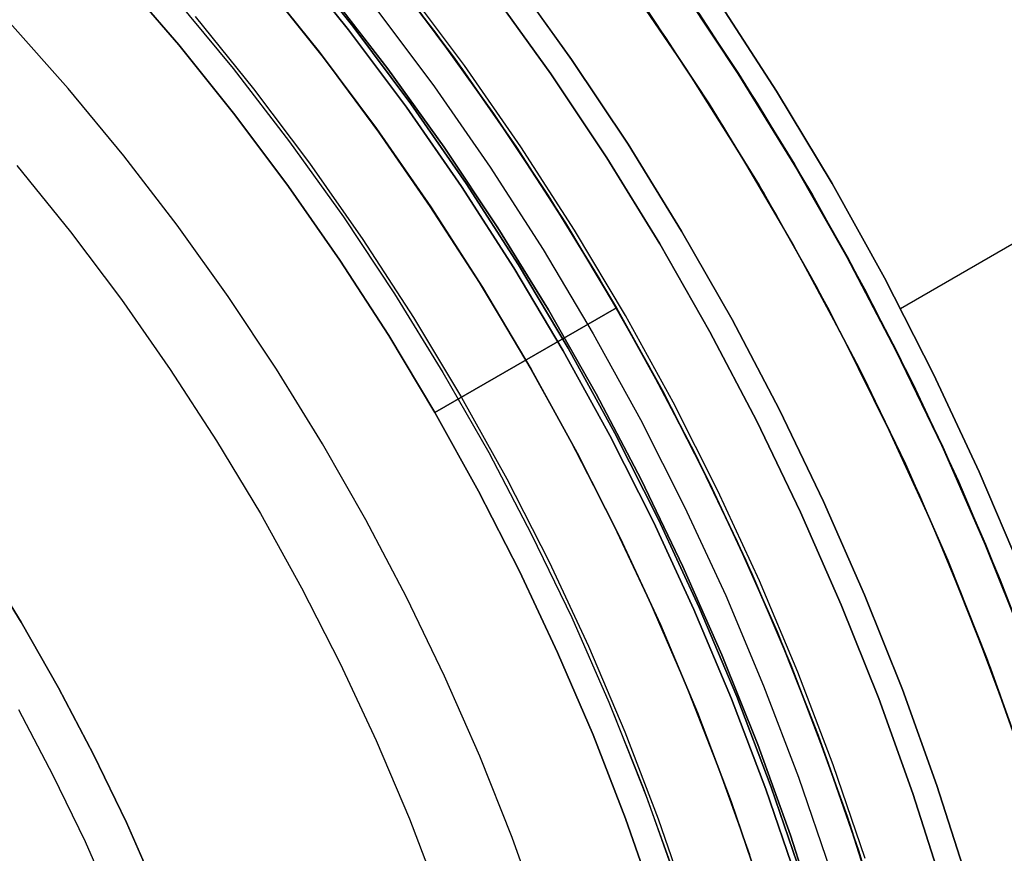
# Model space of a CAD drawing. Header units: millimetres. Extents: x -267 to 897, y -4167 to -3150.
# Tile 138 of 177: x 359 to 383, y -3495 to -3475. Entities that reach past the tile are written whole.
import ezdxf

# ---------------------------------------------------------------- set-up
doc = ezdxf.new("R2010")
doc.units = ezdxf.units.MM
doc.layers.add('1', color=7, linetype='Continuous')

msp = doc.modelspace()

# ---------------------------------------------------------------- linework, layer by layer
at = {"layer": '1', "color": 250, "true_color": 0x111111}
for p, q in [((365.868, -3473.553, 49.019), (367.339, -3475.387, 49.019)), ((367.339, -3475.387, 49.019), (365.868, -3473.553, 49.019)), ((365.973, -3473.466, 65.792), (367.446, -3475.304, 65.792)), ((367.446, -3475.304, 65.792), (365.973, -3473.466, 65.792)), ((365.973, -3473.466, 65.792), (367.446, -3475.304, 65.792)), ((369.465, -3475.471, 67.3), (368.001, -3473.57, 67.3)), ((368.001, -3473.57, 76.8), (369.465, -3475.471, 76.8)), ((368.001, -3473.57, 72.05), (369.465, -3475.471, 72.05)), ((368.001, -3473.57, 76.8), (369.465, -3475.471, 76.8)), ((368.001, -3473.57, 67.3), (369.465, -3475.471, 67.3)), ((365.181, -3474.123, 48.502), (366.632, -3475.934, 48.502)), ((366.632, -3475.934, 48.502), (365.181, -3474.123, 48.502)), ((365.181, -3474.123, 48.502), (366.632, -3475.934, 48.502)), ((370.157, -3476.255, 51.002), (368.715, -3474.323, 51.002)), ((370.157, -3476.255, 51.002), (368.715, -3474.323, 51.002)), ((374.11, -3474.235, 51.002), (375.532, -3476.324, 51.002)), ((374.11, -3474.235, 51.002), (375.532, -3476.324, 51.002)), ((376.821, -3476.454, 31.002), (375.388, -3474.298, 31.002)), ((375.388, -3474.298, 49.991), (376.821, -3476.454, 49.991)), ((375.388, -3474.298, 40.496), (376.821, -3476.454, 40.496)), ((375.388, -3474.298, 31.002), (376.821, -3476.454, 31.002)), ((375.388, -3474.298, 49.991), (376.821, -3476.454, 49.991)), ((363.104, -3474.603, 81.1), (364.535, -3476.334, 81.1)), ((363.104, -3474.603, 81.1), (364.535, -3476.334, 81.1)), ((366.865, -3474.476, 78.12), (368.297, -3476.338, 78.12)), ((368.297, -3476.338, 76.8), (366.865, -3474.476, 76.8)), ((366.865, -3474.476, 78.12), (368.297, -3476.338, 78.12)), ((366.865, -3474.476, 77.46), (368.297, -3476.338, 77.46)), ((368.297, -3476.338, 76.8), (366.865, -3474.476, 76.8)), ((368.005, -3474.872, 50.483), (369.429, -3476.779, 50.483)), ((368.005, -3474.872, 50.483), (369.429, -3476.779, 50.483)), ((375.979, -3476.993, 31.002), (374.565, -3474.866, 31.002)), ((374.565, -3474.866, 31.002), (375.979, -3476.993, 31.002)), ((367.446, -3475.304, 65.792), (368.855, -3477.192, 65.792)), ((368.855, -3477.192, 65.792), (367.446, -3475.304, 65.792)), ((367.446, -3475.304, 65.792), (368.855, -3477.192, 65.792)), ((367.339, -3475.387, 49.019), (368.745, -3477.272, 49.019)), ((368.745, -3477.272, 49.019), (367.339, -3475.387, 49.019)), ((370.861, -3477.422, 67.3), (369.465, -3475.471, 67.3)), ((369.465, -3475.471, 76.8), (370.861, -3477.422, 76.8)), ((369.465, -3475.471, 72.05), (370.861, -3477.422, 72.05)), ((369.465, -3475.471, 76.8), (370.861, -3477.422, 76.8)), ((369.465, -3475.471, 67.3), (370.861, -3477.422, 67.3)), ((366.632, -3475.934, 48.502), (368.02, -3477.793, 48.502)), ((368.02, -3477.793, 48.502), (366.632, -3475.934, 48.502)), ((366.632, -3475.934, 48.502), (368.02, -3477.793, 48.502)), ((371.531, -3478.237, 51.002), (370.157, -3476.255, 51.002)), ((371.531, -3478.237, 51.002), (370.157, -3476.255, 51.002)), ((364.535, -3476.334, 81.1), (365.905, -3478.114, 81.1)), ((364.535, -3476.334, 81.1), (365.905, -3478.114, 81.1)), ((368.297, -3476.338, 78.12), (369.665, -3478.248, 78.12)), ((369.665, -3478.248, 76.8), (368.297, -3476.338, 76.8)), ((368.297, -3476.338, 78.12), (369.665, -3478.248, 78.12)), ((368.297, -3476.338, 77.46), (369.665, -3478.248, 77.46)), ((369.665, -3478.248, 76.8), (368.297, -3476.338, 76.8)), ((375.532, -3476.324, 51.002), (376.881, -3478.459, 51.002)), ((375.532, -3476.324, 51.002), (376.881, -3478.459, 51.002)), ((378.18, -3478.658, 31.002), (376.821, -3476.454, 31.002)), ((376.821, -3476.454, 49.991), (378.18, -3478.658, 49.991)), ((376.821, -3476.454, 40.496), (378.18, -3478.658, 40.496)), ((376.821, -3476.454, 31.002), (378.18, -3478.658, 31.002)), ((376.821, -3476.454, 49.991), (378.18, -3478.658, 49.991)), ((369.429, -3476.779, 50.483), (370.785, -3478.735, 50.483)), ((369.429, -3476.779, 50.483), (370.785, -3478.735, 50.483)), ((377.32, -3479.168, 31.002), (375.979, -3476.993, 31.002)), ((375.979, -3476.993, 31.002), (377.32, -3479.168, 31.002)), ((368.855, -3477.192, 65.792), (370.198, -3479.128, 65.792)), ((370.198, -3479.128, 65.792), (368.855, -3477.192, 65.792)), ((368.855, -3477.192, 65.792), (370.198, -3479.128, 65.792)), ((368.745, -3477.272, 49.019), (370.085, -3479.203, 49.019)), ((370.085, -3479.203, 49.019), (368.745, -3477.272, 49.019)), ((372.19, -3479.42, 67.3), (370.861, -3477.422, 67.3)), ((370.861, -3477.422, 76.8), (372.19, -3479.42, 76.8)), ((370.861, -3477.422, 72.05), (372.19, -3479.42, 72.05)), ((370.861, -3477.422, 76.8), (372.19, -3479.42, 76.8)), ((370.861, -3477.422, 67.3), (372.19, -3479.42, 67.3)), ((368.02, -3477.793, 48.502), (369.342, -3479.7, 48.502)), ((369.342, -3479.7, 48.502), (368.02, -3477.793, 48.502)), ((368.02, -3477.793, 48.502), (369.342, -3479.7, 48.502)), ((365.905, -3478.114, 81.1), (367.213, -3479.941, 81.1)), ((365.905, -3478.114, 81.1), (367.213, -3479.941, 81.1)), ((369.665, -3478.248, 78.12), (370.966, -3480.204, 78.12)), ((370.966, -3480.204, 76.8), (369.665, -3478.248, 76.8)), ((369.665, -3478.248, 78.12), (370.966, -3480.204, 78.12)), ((369.665, -3478.248, 77.46), (370.966, -3480.204, 77.46)), ((370.966, -3480.204, 76.8), (369.665, -3478.248, 76.8)), ((372.836, -3480.265, 51.002), (371.531, -3478.237, 51.002)), ((372.836, -3480.265, 51.002), (371.531, -3478.237, 51.002)), ((376.881, -3478.459, 51.002), (378.157, -3480.64, 51.002)), ((376.881, -3478.459, 51.002), (378.157, -3480.64, 51.002)), ((379.461, -3480.907, 31.002), (378.18, -3478.658, 31.002)), ((378.18, -3478.658, 49.991), (379.461, -3480.907, 49.991)), ((378.18, -3478.658, 40.496), (379.461, -3480.907, 40.496)), ((378.18, -3478.658, 31.002), (379.461, -3480.907, 31.002)), ((378.18, -3478.658, 49.991), (379.461, -3480.907, 49.991)), ((370.785, -3478.735, 50.483), (372.073, -3480.737, 50.483)), ((370.785, -3478.735, 50.483), (372.073, -3480.737, 50.483)), ((370.198, -3479.128, 65.792), (371.472, -3481.109, 65.792)), ((371.472, -3481.109, 65.792), (370.198, -3479.128, 65.792)), ((370.198, -3479.128, 65.792), (371.472, -3481.109, 65.792)), ((378.584, -3481.387, 31.002), (377.32, -3479.168, 31.002)), ((377.32, -3479.168, 31.002), (378.584, -3481.387, 31.002)), ((370.085, -3479.203, 49.019), (371.357, -3481.181, 49.019)), ((371.357, -3481.181, 49.019), (370.085, -3479.203, 49.019)), ((373.449, -3481.462, 67.3), (372.19, -3479.42, 67.3)), ((372.19, -3479.42, 76.8), (373.449, -3481.462, 76.8)), ((372.19, -3479.42, 72.05), (373.449, -3481.462, 72.05)), ((372.19, -3479.42, 76.8), (373.449, -3481.462, 76.8)), ((372.19, -3479.42, 67.3), (373.449, -3481.462, 67.3)), ((369.342, -3479.7, 48.502), (370.597, -3481.651, 48.502)), ((370.597, -3481.651, 48.502), (369.342, -3479.7, 48.502)), ((369.342, -3479.7, 48.502), (370.597, -3481.651, 48.502)), ((367.213, -3479.941, 81.1), (368.457, -3481.811, 81.1)), ((367.213, -3479.941, 81.1), (368.457, -3481.811, 81.1)), ((370.966, -3480.204, 78.12), (372.198, -3482.204, 78.12)), ((372.198, -3482.204, 76.8), (370.966, -3480.204, 76.8)), ((370.966, -3480.204, 78.12), (372.198, -3482.204, 78.12)), ((370.966, -3480.204, 77.46), (372.198, -3482.204, 77.46)), ((372.198, -3482.204, 76.8), (370.966, -3480.204, 76.8)), ((374.07, -3482.337, 51.002), (372.836, -3480.265, 51.002)), ((374.07, -3482.337, 51.002), (372.836, -3480.265, 51.002)), ((372.073, -3480.737, 50.483), (373.291, -3482.782, 50.483)), ((372.073, -3480.737, 50.483), (373.291, -3482.782, 50.483)), ((378.157, -3480.64, 51.002), (379.357, -3482.863, 51.002)), ((378.157, -3480.64, 51.002), (379.357, -3482.863, 51.002)), ((380.665, -3483.2, 31.002), (379.461, -3480.907, 31.002)), ((379.461, -3480.907, 49.991), (380.665, -3483.2, 49.991)), ((379.461, -3480.907, 40.496), (380.665, -3483.2, 40.496)), ((379.461, -3480.907, 31.002), (380.665, -3483.2, 31.002)), ((379.461, -3480.907, 49.991), (380.665, -3483.2, 49.991)), ((371.357, -3481.181, 49.019), (372.56, -3483.201, 49.019)), ((372.56, -3483.201, 49.019), (371.357, -3481.181, 49.019)), ((371.472, -3481.109, 65.792), (372.678, -3483.133, 65.792)), ((372.678, -3483.133, 65.792), (371.472, -3481.109, 65.792)), ((371.472, -3481.109, 65.792), (372.677, -3483.133, 65.792)), ((374.637, -3483.547, 67.3), (373.449, -3481.462, 67.3)), ((373.449, -3481.462, 76.8), (374.637, -3483.547, 76.8)), ((373.449, -3481.462, 72.05), (374.637, -3483.547, 72.05)), ((373.449, -3481.462, 76.8), (374.637, -3483.547, 76.8)), ((373.449, -3481.462, 67.3), (374.637, -3483.547, 67.3)), ((379.771, -3483.649, 31.002), (378.584, -3481.387, 31.002)), ((378.584, -3481.387, 31.002), (379.771, -3483.649, 31.002)), ((368.457, -3481.811, 81.1), (369.635, -3483.723, 81.1)), ((368.457, -3481.811, 81.1), (369.635, -3483.723, 81.1)), ((370.597, -3481.651, 48.502), (371.784, -3483.645, 48.502)), ((371.784, -3483.645, 48.502), (370.597, -3481.651, 48.502)), ((370.597, -3481.651, 48.502), (371.784, -3483.645, 48.502)), ((372.198, -3482.204, 78.12), (373.361, -3484.245, 78.12)), ((373.361, -3484.245, 76.8), (372.198, -3482.204, 76.8)), ((372.198, -3482.204, 78.12), (373.361, -3484.245, 78.12)), ((372.198, -3482.204, 77.46), (373.361, -3484.245, 77.46)), ((373.361, -3484.245, 76.8), (372.198, -3482.204, 76.8)), ((375.231, -3484.45, 51.002), (374.07, -3482.337, 51.002)), ((375.231, -3484.45, 51.002), (374.07, -3482.337, 51.002)), ((373.291, -3482.782, 50.483), (374.437, -3484.868, 50.483)), ((373.291, -3482.782, 50.483), (374.437, -3484.868, 50.483)), ((379.357, -3482.863, 51.002), (380.481, -3485.126, 51.002)), ((379.357, -3482.863, 51.002), (380.481, -3485.126, 51.002)), ((372.56, -3483.201, 49.019), (373.692, -3485.261, 49.019)), ((373.692, -3485.261, 49.019), (372.56, -3483.201, 49.019)), ((372.677, -3483.133, 65.792), (373.812, -3485.198, 65.792)), ((372.678, -3483.133, 65.792), (373.812, -3485.198, 65.792)), ((373.812, -3485.198, 65.792), (372.678, -3483.133, 65.792)), ((381.788, -3485.533, 31.002), (380.665, -3483.2, 31.002)), ((380.665, -3483.2, 49.991), (381.788, -3485.533, 49.991)), ((380.665, -3483.2, 40.496), (381.788, -3485.533, 40.496)), ((380.665, -3483.2, 31.002), (381.788, -3485.533, 31.002)), ((380.665, -3483.2, 49.991), (381.788, -3485.533, 49.991)), ((369.635, -3483.723, 81.1), (370.747, -3485.675, 81.1)), ((369.635, -3483.723, 81.1), (370.747, -3485.675, 81.1)), ((371.784, -3483.645, 48.502), (372.901, -3485.678, 48.502)), ((372.901, -3485.678, 48.502), (371.784, -3483.645, 48.502)), ((371.784, -3483.645, 48.502), (372.901, -3485.678, 48.502)), ((375.752, -3485.671, 67.3), (374.637, -3483.547, 67.3)), ((374.637, -3483.547, 76.8), (375.752, -3485.671, 76.8)), ((374.637, -3483.547, 72.05), (375.752, -3485.671, 72.05)), ((374.637, -3483.547, 76.8), (375.752, -3485.671, 76.8)), ((374.637, -3483.547, 67.3), (375.752, -3485.671, 67.3)), ((380.88, -3485.951, 31.002), (379.771, -3483.649, 31.002)), ((379.771, -3483.649, 31.002), (380.88, -3485.951, 31.002)), ((373.361, -3484.245, 78.12), (374.453, -3486.325, 78.12)), ((374.453, -3486.325, 76.8), (373.361, -3484.245, 76.8)), ((373.361, -3484.245, 78.12), (374.453, -3486.325, 78.12)), ((373.361, -3484.245, 77.46), (374.453, -3486.325, 77.46)), ((374.453, -3486.325, 76.8), (373.361, -3484.245, 76.8)), ((376.318, -3486.602, 51.002), (375.231, -3484.45, 51.002)), ((376.318, -3486.602, 51.002), (375.231, -3484.45, 51.002)), ((374.437, -3484.868, 50.483), (375.511, -3486.993, 50.483)), ((374.437, -3484.868, 50.483), (375.511, -3486.993, 50.483)), ((380.481, -3485.126, 51.002), (381.527, -3487.426, 51.002)), ((380.481, -3485.126, 51.002), (381.527, -3487.426, 51.002)), ((373.692, -3485.261, 49.019), (374.752, -3487.36, 49.019)), ((374.752, -3487.36, 49.019), (373.692, -3485.261, 49.019)), ((373.812, -3485.198, 65.792), (374.874, -3487.301, 65.792)), ((374.874, -3487.301, 65.792), (373.812, -3485.198, 65.792)), ((373.812, -3485.198, 65.792), (374.874, -3487.301, 65.792)), ((382.83, -3487.903, 31.002), (381.788, -3485.533, 31.002)), ((381.788, -3485.533, 49.991), (382.83, -3487.903, 49.991)), ((381.788, -3485.533, 40.496), (382.83, -3487.903, 40.496)), ((381.788, -3485.533, 31.002), (382.83, -3487.903, 31.002)), ((381.788, -3485.533, 49.991), (382.83, -3487.903, 49.991)), ((370.747, -3485.675, 81.1), (371.791, -3487.664, 81.1)), ((370.747, -3485.675, 81.1), (371.791, -3487.664, 81.1)), ((372.901, -3485.678, 48.502), (373.948, -3487.749, 48.502)), ((373.948, -3487.749, 48.502), (372.901, -3485.678, 48.502)), ((372.901, -3485.678, 48.502), (373.948, -3487.749, 48.502)), ((376.793, -3487.833, 67.3), (375.752, -3485.671, 67.3)), ((375.752, -3485.671, 76.8), (376.793, -3487.833, 76.8)), ((375.752, -3485.671, 72.05), (376.793, -3487.833, 72.05)), ((375.752, -3485.671, 76.8), (376.793, -3487.833, 76.8)), ((375.752, -3485.671, 67.3), (376.793, -3487.833, 67.3)), ((381.908, -3488.289, 31.002), (380.88, -3485.951, 31.002)), ((380.88, -3485.951, 31.002), (381.908, -3488.289, 31.002)), ((374.453, -3486.325, 78.12), (375.472, -3488.441, 78.12)), ((375.472, -3488.441, 76.8), (374.453, -3486.325, 76.8)), ((374.453, -3486.325, 78.12), (375.472, -3488.441, 78.12)), ((374.453, -3486.325, 77.46), (375.472, -3488.441, 77.46)), ((375.472, -3488.441, 76.8), (374.453, -3486.325, 76.8)), ((377.331, -3488.791, 51.002), (376.318, -3486.602, 51.002)), ((377.331, -3488.791, 51.002), (376.318, -3486.602, 51.002)), ((375.511, -3486.993, 50.483), (376.51, -3489.154, 50.483)), ((375.511, -3486.993, 50.483), (376.51, -3489.154, 50.483)), ((374.874, -3487.301, 65.792), (375.863, -3489.439, 65.792)), ((375.863, -3489.439, 65.792), (374.874, -3487.301, 65.792)), ((374.874, -3487.301, 65.792), (375.863, -3489.439, 65.792)), ((374.752, -3487.36, 49.019), (375.739, -3489.494, 49.019)), ((375.739, -3489.494, 49.019), (374.752, -3487.36, 49.019)), ((381.527, -3487.426, 51.002), (382.494, -3489.76, 51.002)), ((381.527, -3487.426, 51.002), (382.494, -3489.76, 51.002)), ((371.791, -3487.664, 81.1), (372.765, -3489.687, 81.1)), ((371.791, -3487.664, 81.1), (372.765, -3489.687, 81.1)), ((373.948, -3487.749, 48.502), (374.921, -3489.855, 48.502)), ((374.921, -3489.855, 48.502), (373.948, -3487.749, 48.502)), ((373.948, -3487.749, 48.502), (374.921, -3489.855, 48.502)), ((377.758, -3490.029, 67.3), (376.793, -3487.833, 67.3)), ((376.793, -3487.833, 76.8), (377.758, -3490.029, 76.8)), ((376.793, -3487.833, 72.05), (377.758, -3490.029, 72.05)), ((376.793, -3487.833, 76.8), (377.758, -3490.029, 76.8)), ((376.793, -3487.833, 67.3), (377.758, -3490.029, 67.3)), ((383.79, -3490.307, 31.002), (382.83, -3487.903, 31.002)), ((382.83, -3487.903, 49.991), (383.79, -3490.307, 49.991)), ((382.83, -3487.903, 40.496), (383.79, -3490.307, 40.496)), ((382.83, -3487.903, 31.002), (383.79, -3490.307, 31.002)), ((382.83, -3487.903, 49.991), (383.79, -3490.307, 49.991)), ((358.418, -3488.239, 81.1), (359.381, -3489.801, 81.1)), ((359.381, -3489.801, 81.1), (358.418, -3488.239, 81.1)), ((375.472, -3488.441, 78.12), (376.417, -3490.591, 78.12)), ((376.417, -3490.591, 76.8), (375.472, -3488.441, 76.8)), ((375.472, -3488.441, 78.12), (376.417, -3490.591, 78.12)), ((375.472, -3488.441, 77.46), (376.417, -3490.591, 77.46)), ((376.417, -3490.591, 76.8), (375.472, -3488.441, 76.8)), ((382.855, -3490.662, 31.002), (381.908, -3488.289, 31.002)), ((381.908, -3488.289, 31.002), (382.855, -3490.662, 31.002)), ((382.02, -3488.588, 51.002), (382.947, -3490.939, 51.002)), ((378.266, -3491.013, 51.002), (377.331, -3488.791, 51.002)), ((378.266, -3491.013, 51.002), (377.331, -3488.791, 51.002)), ((376.51, -3489.154, 50.483), (377.433, -3491.347, 50.483)), ((376.51, -3489.154, 50.483), (377.433, -3491.347, 50.483)), ((375.863, -3489.439, 65.792), (376.777, -3491.61, 65.792)), ((376.777, -3491.61, 65.792), (375.863, -3489.439, 65.792)), ((375.863, -3489.439, 65.792), (376.777, -3491.61, 65.792)), ((372.765, -3489.687, 81.1), (373.67, -3491.744, 81.1)), ((372.765, -3489.687, 81.1), (373.67, -3491.744, 81.1)), ((375.739, -3489.494, 49.019), (376.651, -3491.661, 49.019)), ((376.651, -3491.661, 49.019), (375.739, -3489.494, 49.019)), ((359.381, -3489.801, 81.1), (360.289, -3491.395, 81.1)), ((360.289, -3491.395, 81.1), (359.381, -3489.801, 81.1)), ((374.921, -3489.855, 48.502), (375.822, -3491.993, 48.502)), ((375.822, -3491.993, 48.502), (374.921, -3489.855, 48.502)), ((374.921, -3489.855, 48.502), (375.822, -3491.993, 48.502)), ((382.494, -3489.76, 51.002), (383.38, -3492.125, 51.002)), ((382.494, -3489.76, 51.002), (383.38, -3492.125, 51.002)), ((378.648, -3492.257, 67.3), (377.758, -3490.029, 67.3)), ((377.758, -3490.029, 76.8), (378.648, -3492.257, 76.8)), ((377.758, -3490.029, 72.05), (378.648, -3492.257, 72.05)), ((377.758, -3490.029, 76.8), (378.648, -3492.257, 76.8)), ((377.758, -3490.029, 67.3), (378.648, -3492.257, 67.3)), ((376.417, -3490.591, 78.12), (377.288, -3492.773, 78.12)), ((377.288, -3492.773, 76.8), (376.417, -3490.591, 76.8)), ((376.417, -3490.591, 78.12), (377.288, -3492.773, 78.12)), ((376.417, -3490.591, 77.46), (377.288, -3492.773, 77.46)), ((377.288, -3492.773, 76.8), (376.417, -3490.591, 76.8)), ((383.719, -3493.066, 31.002), (382.855, -3490.662, 31.002)), ((382.855, -3490.662, 31.002), (383.719, -3493.066, 31.002)), ((379.124, -3493.267, 51.002), (378.266, -3491.013, 51.002)), ((379.124, -3493.267, 51.002), (378.266, -3491.013, 51.002)), ((382.947, -3490.939, 51.002), (383.793, -3493.319, 51.002)), ((360.289, -3491.395, 81.1), (361.141, -3493.019, 81.1)), ((361.141, -3493.019, 81.1), (360.289, -3491.395, 81.1)), ((377.433, -3491.347, 50.483), (378.28, -3493.572, 50.483)), ((377.433, -3491.347, 50.483), (378.28, -3493.572, 50.483)), ((376.777, -3491.61, 65.792), (377.615, -3493.812, 65.792)), ((377.615, -3493.812, 65.792), (376.777, -3491.61, 65.792)), ((376.777, -3491.61, 65.792), (377.615, -3493.812, 65.792)), ((373.67, -3491.744, 81.1), (374.502, -3493.83, 81.1)), ((373.67, -3491.744, 81.1), (374.502, -3493.83, 81.1)), ((376.651, -3491.661, 49.019), (377.488, -3493.858, 49.019)), ((377.488, -3493.858, 49.019), (376.651, -3491.661, 49.019)), ((373.778, -3492.003, 81.1), (374.593, -3494.07, 81.1)), ((375.822, -3491.993, 48.502), (376.647, -3494.161, 48.502)), ((376.647, -3494.161, 48.502), (375.822, -3491.993, 48.502)), ((375.822, -3491.993, 48.502), (376.647, -3494.161, 48.502)), ((379.46, -3494.515, 67.3), (378.648, -3492.257, 67.3)), ((378.648, -3492.257, 76.8), (379.46, -3494.515, 76.8)), ((378.648, -3492.257, 72.05), (379.46, -3494.515, 72.05)), ((378.648, -3492.257, 76.8), (379.46, -3494.515, 76.8)), ((378.648, -3492.257, 67.3), (379.46, -3494.515, 67.3)), ((377.288, -3492.773, 78.12), (378.083, -3494.983, 78.12)), ((378.083, -3494.983, 76.8), (377.288, -3492.773, 76.8)), ((377.288, -3492.773, 78.12), (378.083, -3494.983, 78.12)), ((377.288, -3492.773, 77.46), (378.083, -3494.983, 77.46)), ((378.083, -3494.983, 76.8), (377.288, -3492.773, 76.8)), ((361.141, -3493.019, 81.1), (361.937, -3494.673, 81.1)), ((361.937, -3494.673, 81.1), (361.141, -3493.019, 81.1)), ((379.904, -3495.549, 51.002), (379.124, -3493.267, 51.002)), ((379.904, -3495.549, 51.002), (379.124, -3493.267, 51.002)), ((378.28, -3493.572, 50.483), (379.05, -3495.824, 50.483)), ((378.28, -3493.572, 50.483), (379.05, -3495.824, 50.483)), ((374.502, -3493.83, 81.1), (375.262, -3495.943, 81.1)), ((374.502, -3493.83, 81.1), (375.262, -3495.943, 81.1)), ((377.488, -3493.858, 49.019), (378.248, -3496.083, 49.019)), ((378.248, -3496.083, 49.019), (377.488, -3493.858, 49.019)), ((377.615, -3493.812, 65.792), (378.377, -3496.041, 65.792)), ((378.377, -3496.041, 65.792), (377.615, -3493.812, 65.792)), ((377.615, -3493.812, 65.792), (378.377, -3496.041, 65.792)), ((374.593, -3494.07, 81.1), (375.337, -3496.163, 81.1)), ((376.647, -3494.161, 48.502), (377.397, -3496.357, 48.502)), ((377.397, -3496.357, 48.502), (376.647, -3494.161, 48.502)), ((376.647, -3494.161, 48.502), (377.397, -3496.357, 48.502)), ((361.937, -3494.673, 81.1), (362.676, -3496.352, 81.1)), ((362.676, -3496.352, 81.1), (361.937, -3494.673, 81.1)), ((380.193, -3496.799, 67.3), (379.46, -3494.515, 67.3)), ((379.46, -3494.515, 76.8), (380.193, -3496.799, 76.8)), ((379.46, -3494.515, 72.05), (380.193, -3496.799, 72.05)), ((379.46, -3494.515, 76.8), (380.193, -3496.799, 76.8)), ((379.46, -3494.515, 67.3), (380.193, -3496.799, 67.3)), ((378.083, -3494.983, 78.12), (378.801, -3497.22, 78.12)), ((378.801, -3497.22, 76.8), (378.083, -3494.983, 76.8)), ((378.083, -3494.983, 78.12), (378.801, -3497.22, 78.12)), ((378.083, -3494.983, 77.46), (378.801, -3497.22, 77.46)), ((378.801, -3497.22, 76.8), (378.083, -3494.983, 76.8))]:
    msp.add_line(p, q, dxfattribs=at)
at = {"layer": '1', "color": 7, "true_color": 0xffffff}
for p, q in [((373.587, -3473.491, 31.002), (375.047, -3475.581, 31.002)), ((373.587, -3473.491, 31.002), (375.047, -3475.581, 31.002)), ((372.763, -3476.11, 16.136), (371.32, -3474.094, 16.136)), ((371.32, -3474.094, 16.136), (372.763, -3476.11, 16.136)), ((376.813, -3476.459, 30.316), (375.38, -3474.303, 30.316)), ((376.813, -3476.459, 29.475), (375.38, -3474.303, 29.475)), ((375.38, -3474.303, 30.316), (376.813, -3476.459, 30.316)), ((375.38, -3474.303, 29.895), (376.813, -3476.459, 29.895)), ((375.38, -3474.303, 29.475), (376.813, -3476.459, 29.475)), ((370.824, -3474.462, 31.002), (372.255, -3476.46, 31.002)), ((372.255, -3476.46, 31.002), (370.824, -3474.462, 31.002)), ((374.697, -3475.058, 31.002), (376.108, -3477.194, 31.002)), ((360.519, -3476.815, 6.376), (359.107, -3475.222, 6.376)), ((360.519, -3476.815, 6.376), (359.107, -3475.222, 6.376)), ((375.047, -3475.581, 31.002), (376.433, -3477.719, 31.002)), ((375.047, -3475.581, 31.002), (376.433, -3477.719, 31.002)), ((374.136, -3478.174, 16.136), (372.763, -3476.11, 16.136)), ((372.763, -3476.11, 16.136), (374.136, -3478.174, 16.136)), ((372.255, -3476.46, 31.002), (373.616, -3478.506, 31.002)), ((373.616, -3478.506, 31.002), (372.255, -3476.46, 31.002)), ((378.172, -3478.663, 30.316), (376.813, -3476.459, 30.316)), ((378.172, -3478.663, 29.475), (376.813, -3476.459, 29.475)), ((376.813, -3476.459, 30.316), (378.172, -3478.663, 30.316)), ((376.813, -3476.459, 29.895), (378.172, -3478.663, 29.895)), ((376.813, -3476.459, 29.475), (378.172, -3478.663, 29.475)), ((361.874, -3478.456, 6.376), (360.519, -3476.815, 6.376)), ((361.874, -3478.456, 6.376), (360.519, -3476.815, 6.376)), ((376.108, -3477.194, 31.002), (377.444, -3479.378, 31.002)), ((376.433, -3477.719, 31.002), (377.745, -3479.905, 31.002)), ((376.433, -3477.719, 31.002), (377.745, -3479.905, 31.002)), ((375.436, -3480.284, 16.136), (374.136, -3478.174, 16.136)), ((374.136, -3478.174, 16.136), (375.436, -3480.284, 16.136)), ((363.173, -3480.143, 6.376), (361.874, -3478.456, 6.376)), ((363.173, -3480.143, 6.376), (361.874, -3478.456, 6.376)), ((373.616, -3478.506, 31.002), (374.906, -3480.599, 31.002)), ((374.906, -3480.599, 31.002), (373.616, -3478.506, 31.002)), ((379.453, -3480.912, 30.316), (378.172, -3478.663, 30.316)), ((379.453, -3480.912, 29.475), (378.172, -3478.663, 29.475)), ((378.172, -3478.663, 30.316), (379.453, -3480.912, 30.316)), ((378.172, -3478.663, 29.895), (379.453, -3480.912, 29.895)), ((378.172, -3478.663, 29.475), (379.453, -3480.912, 29.475)), ((377.444, -3479.378, 31.002), (378.703, -3481.606, 31.002)), ((364.412, -3481.874, 6.376), (363.173, -3480.143, 6.376)), ((364.412, -3481.874, 6.376), (363.173, -3480.143, 6.376)), ((377.745, -3479.905, 31.002), (378.982, -3482.134, 31.002)), ((377.745, -3479.905, 31.002), (378.982, -3482.134, 31.002)), ((376.664, -3482.438, 16.136), (375.436, -3480.284, 16.136)), ((375.436, -3480.284, 16.136), (376.664, -3482.438, 16.136)), ((374.906, -3480.599, 31.002), (376.122, -3482.734, 31.002)), ((376.122, -3482.734, 31.002), (374.906, -3480.599, 31.002)), ((380.656, -3483.204, 30.316), (379.453, -3480.912, 30.316)), ((380.656, -3483.204, 29.475), (379.453, -3480.912, 29.475)), ((379.453, -3480.912, 30.316), (380.656, -3483.204, 30.316)), ((379.453, -3480.912, 29.895), (380.656, -3483.204, 29.895)), ((379.453, -3480.912, 29.475), (380.656, -3483.204, 29.475)), ((378.703, -3481.606, 31.002), (379.885, -3483.877, 31.002)), ((365.591, -3483.646, 6.376), (364.412, -3481.874, 6.376)), ((365.591, -3483.646, 6.376), (364.412, -3481.874, 6.376)), ((378.982, -3482.134, 31.002), (380.14, -3484.404, 31.002)), ((378.982, -3482.134, 31.002), (380.14, -3484.404, 31.002)), ((377.816, -3484.633, 16.136), (376.664, -3482.438, 16.136)), ((376.664, -3482.438, 16.136), (377.816, -3484.633, 16.136)), ((376.122, -3482.734, 31.002), (377.265, -3484.91, 31.002)), ((377.265, -3484.91, 31.002), (376.122, -3482.734, 31.002)), ((381.779, -3485.537, 30.316), (380.656, -3483.204, 30.316)), ((381.779, -3485.537, 29.475), (380.656, -3483.204, 29.475)), ((380.656, -3483.204, 30.316), (381.779, -3485.537, 30.316)), ((380.656, -3483.204, 29.895), (381.779, -3485.537, 29.895)), ((380.656, -3483.204, 29.475), (381.779, -3485.537, 29.475)), ((366.708, -3485.458, 6.376), (365.591, -3483.646, 6.376)), ((366.708, -3485.458, 6.376), (365.591, -3483.646, 6.376)), ((379.885, -3483.877, 31.002), (380.988, -3486.187, 31.002)), ((380.14, -3484.404, 31.002), (381.22, -3486.713, 31.002)), ((380.14, -3484.404, 31.002), (381.22, -3486.713, 31.002)), ((378.891, -3486.867, 16.136), (377.816, -3484.633, 16.136)), ((377.816, -3484.633, 16.136), (378.891, -3486.867, 16.136)), ((377.265, -3484.91, 31.002), (378.331, -3487.125, 31.002)), ((378.331, -3487.125, 31.002), (377.265, -3484.91, 31.002)), ((367.761, -3487.308, 6.376), (366.708, -3485.458, 6.376)), ((367.761, -3487.308, 6.376), (366.708, -3485.458, 6.376)), ((382.821, -3487.906, 30.316), (381.779, -3485.537, 30.316)), ((382.821, -3487.906, 29.475), (381.779, -3485.537, 29.475)), ((381.779, -3485.537, 30.316), (382.821, -3487.906, 30.316)), ((381.779, -3485.537, 29.895), (382.821, -3487.906, 29.895)), ((381.779, -3485.537, 29.475), (382.821, -3487.906, 29.475)), ((380.988, -3486.187, 31.002), (382.01, -3488.534, 31.002)), ((381.22, -3486.713, 31.002), (382.22, -3489.057, 31.002)), ((381.22, -3486.713, 31.002), (382.22, -3489.057, 31.002)), ((379.889, -3489.136, 16.136), (378.891, -3486.867, 16.136)), ((378.891, -3486.867, 16.136), (379.889, -3489.136, 16.136)), ((368.751, -3489.193, 6.376), (367.761, -3487.308, 6.376)), ((368.751, -3489.193, 6.376), (367.761, -3487.308, 6.376)), ((378.331, -3487.125, 31.002), (379.32, -3489.374, 31.002)), ((379.32, -3489.374, 31.002), (378.331, -3487.125, 31.002)), ((383.781, -3490.311, 30.316), (382.821, -3487.906, 30.316)), ((383.781, -3490.311, 29.475), (382.821, -3487.906, 29.475)), ((382.821, -3487.906, 30.316), (383.781, -3490.311, 30.316)), ((382.821, -3487.906, 29.895), (383.781, -3490.311, 29.895)), ((382.821, -3487.906, 29.475), (383.781, -3490.311, 29.475)), ((382.01, -3488.534, 31.002), (382.951, -3490.915, 31.002)), ((369.674, -3491.111, 6.376), (368.751, -3489.193, 6.376)), ((369.674, -3491.111, 6.376), (368.751, -3489.193, 6.376)), ((380.808, -3491.438, 16.136), (379.889, -3489.136, 16.136)), ((379.889, -3489.136, 16.136), (380.808, -3491.438, 16.136)), ((382.22, -3489.057, 31.002), (383.138, -3491.435, 31.002)), ((382.22, -3489.057, 31.002), (383.138, -3491.435, 31.002)), ((379.32, -3489.374, 31.002), (380.231, -3491.657, 31.002)), ((380.231, -3491.657, 31.002), (379.32, -3489.374, 31.002)), ((382.951, -3490.915, 31.002), (383.808, -3493.327, 31.002)), ((370.531, -3493.059, 6.376), (369.674, -3491.111, 6.376)), ((370.531, -3493.059, 6.376), (369.674, -3491.111, 6.376)), ((381.647, -3493.771, 16.136), (380.808, -3491.438, 16.136)), ((380.808, -3491.438, 16.136), (381.647, -3493.771, 16.136)), ((383.138, -3491.435, 31.002), (383.974, -3493.843, 31.002)), ((383.138, -3491.435, 31.002), (383.974, -3493.843, 31.002)), ((380.231, -3491.657, 31.002), (381.063, -3493.97, 31.002)), ((381.063, -3493.97, 31.002), (380.231, -3491.657, 31.002)), ((359.318, -3491.927, 2.46), (360.153, -3493.518, 2.46)), ((371.32, -3495.036, 6.376), (370.531, -3493.059, 6.376)), ((371.32, -3495.036, 6.376), (370.531, -3493.059, 6.376)), ((360.153, -3493.518, 2.46), (360.933, -3495.136, 2.46)), ((382.405, -3496.131, 16.136), (381.647, -3493.771, 16.136)), ((381.647, -3493.771, 16.136), (382.405, -3496.131, 16.136)), ((381.063, -3493.97, 31.002), (381.814, -3496.31, 31.002)), ((381.814, -3496.31, 31.002), (381.063, -3493.97, 31.002)), ((360.933, -3495.136, 2.46), (361.656, -3496.781, 2.46)), ((372.041, -3497.04, 6.376), (371.32, -3495.036, 6.376)), ((372.041, -3497.04, 6.376), (371.32, -3495.036, 6.376))]:
    msp.add_line(p, q, dxfattribs=at)
at = {"layer": '1', "color": 29, "true_color": 0x4d342b}
for p, q in [((361.785, -3474.096, 85.657), (363.209, -3475.752, 85.657)), ((363.209, -3475.752, 85.657), (361.785, -3474.096, 85.657)), ((368.459, -3474.151, 62.462), (369.912, -3476.081, 62.462)), ((369.912, -3476.081, 62.462), (368.459, -3474.151, 62.462)), ((368.459, -3474.151, 71.512), (369.912, -3476.081, 71.512)), ((365.383, -3474.384, 83.109), (366.753, -3476.108, 83.109)), ((370.111, -3476.358, 79.568), (368.738, -3474.512, 79.568)), ((368.738, -3474.512, 79.568), (370.111, -3476.358, 79.568)), ((370.111, -3476.357, 80.562), (368.739, -3474.511, 80.562)), ((368.739, -3474.511, 80.562), (370.111, -3476.357, 80.562)), ((368.739, -3474.511, 80.065), (370.111, -3476.357, 80.065)), ((376.318, -3474.676, 85.657), (377.747, -3476.879, 85.657)), ((377.747, -3476.879, 85.657), (376.318, -3474.676, 85.657)), ((363.606, -3475.066, 96.062), (365.03, -3476.826, 96.062)), ((363.606, -3475.066, 96.062), (365.03, -3476.826, 96.062)), ((375.857, -3474.986, 66.264), (377.277, -3477.173, 66.264)), ((375.857, -3474.986, 66.264), (377.277, -3477.173, 66.264)), ((377.277, -3477.173, 54.462), (375.857, -3474.986, 54.462)), ((375.857, -3474.986, 60.363), (377.277, -3477.173, 60.363)), ((375.857, -3474.986, 54.462), (377.277, -3477.173, 54.462)), ((363.209, -3475.752, 85.657), (364.575, -3477.455, 85.657)), ((364.575, -3477.455, 85.657), (363.209, -3475.752, 85.657)), ((366.753, -3476.108, 83.109), (368.066, -3477.876, 83.109)), ((369.912, -3476.081, 62.462), (371.297, -3478.06, 62.462)), ((371.297, -3478.06, 62.462), (369.912, -3476.081, 62.462)), ((369.912, -3476.081, 71.512), (371.297, -3478.06, 71.512)), ((371.422, -3478.247, 80.562), (370.111, -3476.357, 80.562)), ((370.111, -3476.357, 80.562), (371.422, -3478.247, 80.562)), ((370.111, -3476.357, 80.065), (371.422, -3478.247, 80.065)), ((371.422, -3478.248, 79.568), (370.111, -3476.358, 79.568)), ((370.111, -3476.358, 79.568), (371.422, -3478.248, 79.568)), ((365.03, -3476.826, 96.062), (366.391, -3478.636, 96.062)), ((365.03, -3476.826, 96.062), (366.391, -3478.636, 96.062)), ((377.747, -3476.879, 85.657), (379.1, -3479.13, 85.657)), ((379.1, -3479.13, 85.657), (377.747, -3476.879, 85.657)), ((380.761, -3482.166, 85.657), (389.816, -3476.938, 85.657)), ((377.277, -3477.173, 66.264), (378.619, -3479.407, 66.264)), ((377.277, -3477.173, 66.264), (378.619, -3479.407, 66.264)), ((378.619, -3479.407, 54.462), (377.277, -3477.173, 54.462)), ((377.277, -3477.173, 60.363), (378.619, -3479.407, 60.363)), ((377.277, -3477.173, 54.462), (378.619, -3479.407, 54.462)), ((364.575, -3477.455, 85.657), (365.883, -3479.203, 85.657)), ((365.883, -3479.203, 85.657), (364.575, -3477.455, 85.657)), ((368.066, -3477.876, 83.109), (369.32, -3479.687, 83.109)), ((371.297, -3478.06, 62.462), (372.612, -3480.086, 62.462)), ((372.612, -3480.086, 62.462), (371.297, -3478.06, 62.462)), ((371.297, -3478.06, 71.512), (372.612, -3480.086, 71.512)), ((372.67, -3480.18, 80.562), (371.422, -3478.247, 80.562)), ((371.422, -3478.247, 80.562), (372.67, -3480.18, 80.562)), ((371.422, -3478.247, 80.065), (372.67, -3480.18, 80.065)), ((372.67, -3480.18, 79.568), (371.422, -3478.248, 79.568)), ((371.422, -3478.248, 79.568), (372.67, -3480.18, 79.568)), ((359.275, -3478.694, 90.562), (360.575, -3480.302, 90.562)), ((359.275, -3478.694, 90.562), (360.575, -3480.302, 90.562)), ((366.391, -3478.636, 96.062), (367.689, -3480.491, 96.062)), ((366.391, -3478.636, 96.062), (367.689, -3480.491, 96.062)), ((379.1, -3479.13, 85.657), (380.373, -3481.426, 85.657)), ((380.373, -3481.426, 85.657), (379.1, -3479.13, 85.657)), ((365.883, -3479.203, 85.657), (367.131, -3480.995, 85.657)), ((367.131, -3480.995, 85.657), (365.883, -3479.203, 85.657)), ((378.619, -3479.407, 66.264), (379.882, -3481.687, 66.264)), ((378.619, -3479.407, 66.264), (379.882, -3481.687, 66.264)), ((379.882, -3481.687, 54.462), (378.619, -3479.407, 54.462)), ((378.619, -3479.407, 60.363), (379.882, -3481.687, 60.363)), ((378.619, -3479.407, 54.462), (379.882, -3481.687, 54.462)), ((369.32, -3479.687, 83.109), (370.514, -3481.537, 83.109)), ((372.612, -3480.086, 62.462), (373.855, -3482.157, 62.462)), ((373.855, -3482.157, 62.462), (372.612, -3480.086, 62.462)), ((372.612, -3480.086, 71.512), (373.855, -3482.157, 71.512)), ((360.575, -3480.302, 90.562), (361.819, -3481.954, 90.562)), ((360.575, -3480.302, 90.562), (361.819, -3481.954, 90.562)), ((373.853, -3482.153, 80.562), (372.67, -3480.18, 80.562)), ((372.67, -3480.18, 80.562), (373.853, -3482.153, 80.562)), ((373.853, -3482.153, 79.568), (372.67, -3480.18, 79.568)), ((372.67, -3480.18, 80.065), (373.853, -3482.153, 80.065)), ((372.67, -3480.18, 79.568), (373.853, -3482.153, 79.568)), ((367.689, -3480.491, 96.062), (368.922, -3482.391, 96.062)), ((367.689, -3480.491, 96.062), (368.922, -3482.391, 96.062)), ((367.131, -3480.995, 85.657), (368.317, -3482.828, 85.657)), ((368.317, -3482.828, 85.657), (367.131, -3480.995, 85.657)), ((370.514, -3481.537, 83.109), (371.647, -3483.426, 83.109)), ((380.373, -3481.426, 85.657), (381.565, -3483.766, 85.657)), ((381.565, -3483.766, 85.657), (380.373, -3481.426, 85.657)), ((379.882, -3481.687, 66.264), (381.066, -3484.01, 66.264)), ((379.882, -3481.687, 66.264), (381.066, -3484.01, 66.264)), ((381.066, -3484.01, 54.462), (379.882, -3481.687, 54.462)), ((379.882, -3481.687, 60.363), (381.066, -3484.01, 60.363)), ((379.882, -3481.687, 54.462), (381.066, -3484.01, 54.462)), ((361.819, -3481.954, 90.562), (363.004, -3483.649, 90.562)), ((361.819, -3481.954, 90.562), (363.004, -3483.649, 90.562)), ((373.853, -3482.153, 80.562), (369.441, -3484.7, 85.657)), ((369.441, -3484.7, 85.657), (373.853, -3482.153, 80.562)), ((374.97, -3484.164, 80.562), (373.853, -3482.153, 80.562)), ((373.853, -3482.153, 80.562), (374.97, -3484.164, 80.562)), ((373.853, -3482.153, 79.568), (373.853, -3482.153, 80.562)), ((374.97, -3484.164, 79.568), (373.853, -3482.153, 79.568)), ((373.853, -3482.153, 80.065), (374.97, -3484.164, 80.065)), ((373.853, -3482.153, 80.562), (373.853, -3482.153, 79.568)), ((373.853, -3482.153, 79.568), (374.97, -3484.164, 79.568)), ((373.855, -3482.157, 62.462), (375.026, -3484.27, 62.462)), ((375.026, -3484.27, 62.462), (373.855, -3482.157, 62.462)), ((373.855, -3482.157, 71.512), (375.026, -3484.27, 71.512)), ((368.922, -3482.391, 96.062), (370.088, -3484.332, 96.062)), ((368.922, -3482.391, 96.062), (370.088, -3484.332, 96.062)), ((368.317, -3482.828, 85.657), (369.441, -3484.7, 85.657)), ((369.441, -3484.7, 85.657), (368.317, -3482.828, 85.657)), ((371.647, -3483.426, 83.109), (372.717, -3485.352, 83.109)), ((363.004, -3483.649, 90.562), (364.13, -3485.384, 90.562)), ((363.004, -3483.649, 90.562), (364.13, -3485.384, 90.562)), ((381.565, -3483.766, 85.657), (382.676, -3486.146, 85.657)), ((382.676, -3486.146, 85.657), (381.565, -3483.766, 85.657)), ((376.021, -3486.212, 80.562), (374.97, -3484.164, 80.562)), ((374.97, -3484.164, 80.562), (376.021, -3486.212, 80.562)), ((376.02, -3486.212, 79.568), (374.97, -3484.164, 79.568)), ((374.97, -3484.164, 80.065), (376.021, -3486.212, 80.065)), ((374.97, -3484.164, 79.568), (376.02, -3486.212, 79.568)), ((381.066, -3484.01, 66.264), (382.169, -3486.372, 66.264)), ((381.066, -3484.01, 66.264), (382.169, -3486.372, 66.264)), ((382.169, -3486.372, 54.462), (381.066, -3484.01, 54.462)), ((381.066, -3484.01, 60.363), (382.169, -3486.372, 60.363)), ((381.066, -3484.01, 54.462), (382.169, -3486.372, 54.462)), ((370.088, -3484.332, 96.062), (371.186, -3486.312, 96.062)), ((370.088, -3484.332, 96.062), (371.186, -3486.312, 96.062)), ((375.026, -3484.27, 62.462), (376.123, -3486.422, 62.462)), ((376.123, -3486.422, 62.462), (375.026, -3484.27, 62.462)), ((375.026, -3484.27, 71.512), (376.123, -3486.422, 71.512)), ((369.441, -3484.7, 85.657), (370.501, -3486.61, 85.657)), ((370.501, -3486.61, 85.657), (369.441, -3484.7, 85.657)), ((364.13, -3485.384, 90.562), (365.195, -3487.156, 90.562)), ((364.13, -3485.384, 90.562), (365.195, -3487.156, 90.562)), ((372.717, -3485.352, 83.109), (373.723, -3487.312, 83.109)), ((371.186, -3486.312, 96.062), (372.214, -3488.33, 96.062)), ((371.186, -3486.312, 96.062), (372.214, -3488.33, 96.062)), ((377.002, -3488.293, 79.568), (376.02, -3486.212, 79.568)), ((376.02, -3486.212, 79.568), (377.002, -3488.293, 79.568)), ((377.002, -3488.293, 80.562), (376.021, -3486.212, 80.562)), ((376.021, -3486.212, 80.562), (377.002, -3488.293, 80.562)), ((376.021, -3486.212, 80.065), (377.002, -3488.293, 80.065)), ((382.676, -3486.146, 85.657), (383.703, -3488.562, 85.657)), ((383.703, -3488.562, 85.657), (382.676, -3486.146, 85.657)), ((376.123, -3486.422, 62.462), (377.145, -3488.611, 62.462)), ((377.145, -3488.611, 62.462), (376.123, -3486.422, 62.462)), ((376.123, -3486.422, 71.512), (377.145, -3488.611, 71.512)), ((382.169, -3486.372, 66.264), (383.188, -3488.771, 66.264)), ((382.169, -3486.372, 66.264), (383.188, -3488.771, 66.264)), ((383.188, -3488.771, 54.462), (382.169, -3486.372, 54.462)), ((382.169, -3486.372, 60.363), (383.188, -3488.771, 60.363)), ((382.169, -3486.372, 54.462), (383.188, -3488.771, 54.462)), ((370.501, -3486.61, 85.657), (371.496, -3488.555, 85.657)), ((371.496, -3488.555, 85.657), (370.501, -3486.61, 85.657)), ((365.195, -3487.156, 90.562), (366.197, -3488.965, 90.562)), ((365.195, -3487.156, 90.562), (366.197, -3488.965, 90.562)), ((373.723, -3487.312, 83.109), (374.664, -3489.305, 83.109)), ((372.214, -3488.33, 96.062), (373.172, -3490.381, 96.062)), ((372.214, -3488.33, 96.062), (373.172, -3490.381, 96.062)), ((377.915, -3490.406, 80.562), (377.002, -3488.293, 80.562)), ((377.002, -3488.293, 80.562), (377.915, -3490.406, 80.562)), ((377.914, -3490.406, 79.568), (377.002, -3488.293, 79.568)), ((377.002, -3488.293, 80.065), (377.915, -3490.406, 80.065)), ((377.002, -3488.293, 79.568), (377.914, -3490.406, 79.568)), ((371.496, -3488.555, 85.657), (372.424, -3490.533, 85.657)), ((372.424, -3490.533, 85.657), (371.496, -3488.555, 85.657)), ((377.145, -3488.611, 62.462), (378.09, -3490.834, 62.462)), ((378.09, -3490.834, 62.462), (377.145, -3488.611, 62.462)), ((377.145, -3488.611, 71.512), (378.09, -3490.834, 71.512)), ((366.197, -3488.965, 90.562), (367.136, -3490.807, 90.562)), ((366.197, -3488.965, 90.562), (367.136, -3490.807, 90.562)), ((383.188, -3488.771, 66.264), (384.124, -3491.204, 66.264)), ((383.188, -3488.771, 66.264), (384.124, -3491.204, 66.264)), ((384.124, -3491.204, 54.462), (383.188, -3488.771, 54.462)), ((383.188, -3488.771, 60.363), (384.124, -3491.204, 60.363)), ((383.188, -3488.771, 54.462), (384.124, -3491.204, 54.462)), ((374.664, -3489.305, 83.109), (375.539, -3491.327, 83.109)), ((373.172, -3490.381, 96.062), (374.057, -3492.465, 96.062)), ((373.172, -3490.381, 96.062), (374.057, -3492.465, 96.062)), ((378.756, -3492.548, 79.568), (377.914, -3490.406, 79.568)), ((377.914, -3490.406, 79.568), (378.756, -3492.548, 79.568)), ((378.757, -3492.547, 80.562), (377.915, -3490.406, 80.562)), ((377.915, -3490.406, 80.562), (378.757, -3492.547, 80.562)), ((377.915, -3490.406, 80.065), (378.757, -3492.547, 80.065)), ((372.424, -3490.533, 85.657), (373.284, -3492.541, 85.657)), ((373.284, -3492.541, 85.657), (372.424, -3490.533, 85.657)), ((367.136, -3490.807, 90.562), (368.011, -3492.681, 90.562)), ((367.136, -3490.807, 90.562), (368.011, -3492.681, 90.562)), ((378.09, -3490.834, 62.462), (378.957, -3493.088, 62.462)), ((378.957, -3493.088, 62.462), (378.09, -3490.834, 62.462)), ((378.09, -3490.834, 71.512), (378.957, -3493.088, 71.512)), ((375.539, -3491.327, 83.109), (376.347, -3493.377, 83.109)), ((373.284, -3492.541, 85.657), (374.076, -3494.577, 85.657)), ((374.076, -3494.577, 85.657), (373.284, -3492.541, 85.657)), ((374.057, -3492.465, 96.062), (374.87, -3494.579, 96.062)), ((374.057, -3492.465, 96.062), (374.87, -3494.579, 96.062)), ((379.526, -3494.716, 79.568), (378.756, -3492.548, 79.568)), ((378.756, -3492.548, 79.568), (379.526, -3494.716, 79.568)), ((379.528, -3494.716, 80.562), (378.757, -3492.547, 80.562)), ((378.757, -3492.547, 80.562), (379.528, -3494.716, 80.562)), ((378.757, -3492.547, 80.065), (379.528, -3494.716, 80.065)), ((368.011, -3492.681, 90.562), (368.82, -3494.585, 90.562)), ((368.011, -3492.681, 90.562), (368.82, -3494.585, 90.562)), ((378.957, -3493.088, 62.462), (379.745, -3495.372, 62.462)), ((379.745, -3495.372, 62.462), (378.957, -3493.088, 62.462)), ((378.957, -3493.088, 71.512), (379.745, -3495.372, 71.512)), ((376.347, -3493.377, 83.109), (377.088, -3495.452, 83.109)), ((368.82, -3494.585, 90.562), (369.562, -3496.515, 90.562)), ((368.82, -3494.585, 90.562), (369.562, -3496.515, 90.562)), ((374.076, -3494.577, 85.657), (374.799, -3496.639, 85.657)), ((374.799, -3496.639, 85.657), (374.076, -3494.577, 85.657)), ((374.87, -3494.579, 96.062), (375.609, -3496.719, 96.062)), ((374.87, -3494.579, 96.062), (375.609, -3496.719, 96.062)), ((380.224, -3496.909, 79.568), (379.526, -3494.716, 79.568)), ((379.526, -3494.716, 79.568), (380.224, -3496.909, 79.568)), ((380.226, -3496.908, 80.562), (379.528, -3494.716, 80.562)), ((379.528, -3494.716, 80.562), (380.226, -3496.908, 80.562)), ((379.528, -3494.716, 80.065), (380.226, -3496.908, 80.065)), ((379.745, -3495.372, 62.462), (380.453, -3497.681, 62.462)), ((380.453, -3497.681, 62.462), (379.745, -3495.372, 62.462)), ((379.745, -3495.372, 71.512), (380.453, -3497.681, 71.512))]:
    msp.add_line(p, q, dxfattribs=at)

doc.saveas('drawing.dxf')
